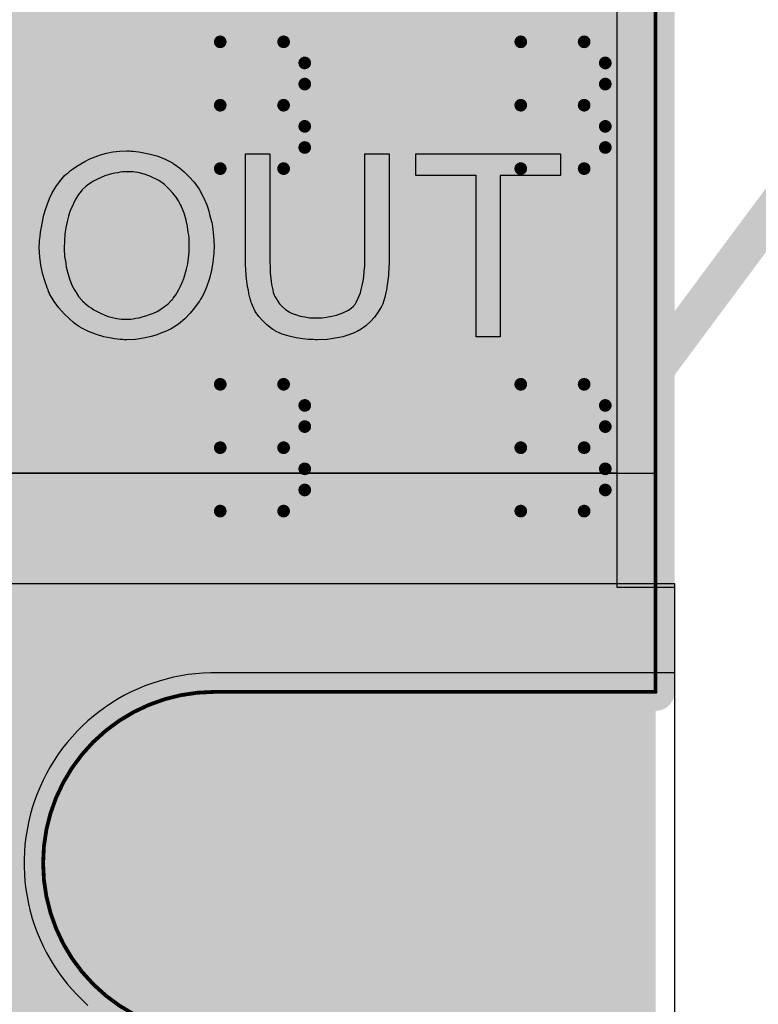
# Model space of a CAD drawing. Extents: x -1.7 to 9, y -2.8 to 5.2.
# Tile 52 of 227: x 0.833 to 1.027, y 1.41 to 1.669. Entities that reach past the tile are written whole.
import ezdxf

# ---------------------------------------------------------------- set-up
doc = ezdxf.new("R2010")
doc.units = 0
doc.layers.get('0').update_dxf_attribs({"linetype": 'CONTINUOUS'})
for name, color, linetype in [('qfn32-50-23-b_board_dimension', 6, 'CONTINUOUS'), ('qfn32-50-23-b_copper_signal_bot', 5, 'CONTINUOUS'), ('qfn32-50-23-b_copper_signal_top', 1, 'CONTINUOUS'), ('qfn32-50-23-b_document', 1, 'CONTINUOUS'), ('qfn32-50-23-b_drawing_1', 1, 'CONTINUOUS'), ('qfn32-50-23-b_drillmap_1', 1, 'CONTINUOUS'), ('qfn32-50-23-b_legend_top', 2, 'CONTINUOUS'), ('qfn32-50-23-b_profile', 1, 'CONTINUOUS'), ('qfn32-50-23-b_pth_drill', 1, 'CONTINUOUS'), ('qfn32-50-23-b_soldermask_bot', 1, 'CONTINUOUS'), ('qfn32-50-23-b_soldermask_top', 1, 'CONTINUOUS')]:
    doc.layers.add(name, color=color, linetype=linetype)

# ---------------------------------------------------------------- blocks, each defined once
blk = doc.blocks.new('D33')
at = {"const_width": 0.01}
blk.add_lwpolyline([(-0.005, 0, 1), (0.005, 0, 1)], format="xyb", close=True, dxfattribs=at)
blk = doc.blocks.new('D35')
at = {"const_width": 3.4}
blk.add_lwpolyline([(-0.5, 0), (0.5, 0)], dxfattribs=at)
blk = doc.blocks.new('D39')
at = {"const_width": 0.0925}
blk.add_lwpolyline([(-0.04625, 0, 1), (0.04625, 0, 1)], format="xyb", close=True, dxfattribs=at)
blk = doc.blocks.new('D55')
at = {"const_width": 0.011}
blk.add_lwpolyline([(-0.0055, 0, 1), (0.0055, 0, 1)], format="xyb", close=True, dxfattribs=at)
blk = doc.blocks.new('D58')
at = {"const_width": 0.005}
blk.add_lwpolyline([(-0.0025, 0, 1), (0.0025, 0, 1)], format="xyb", close=True, dxfattribs=at)
blk = doc.blocks.new('D63')
at = {"const_width": 0.0005}
blk.add_lwpolyline([(-0.00025, 0, 1), (0.00025, 0, 1)], format="xyb", close=True, dxfattribs=at)
blk = doc.blocks.new('D68')
at = {"const_width": 0.005}
blk.add_lwpolyline([(-0.0025, 0, 1), (0.0025, 0, 1)], format="xyb", close=True, dxfattribs=at)
blk = doc.blocks.new('D71')
at = {"const_width": 0.001667}
blk.add_lwpolyline([(-0.000833, 0, 1), (0.000833, 0, 1)], format="xyb", close=True, dxfattribs=at)
blk = doc.blocks.new('D41')
at = {"const_width": 0.0025}
blk.add_lwpolyline([(-0.00125, 0, 1), (0.00125, 0, 1)], format="xyb", close=True, dxfattribs=at)

msp = doc.modelspace()

# ---------------------------------------------------------------- linework, layer by layer
at = {"layer": 'qfn32-50-23-b_board_dimension', "color": 6, "const_width": 0.01}
for points in [[(1, 1.4925), (1, 3.4)], [(0.884, 1.4925), (0.884, 1.4925)], [(0.884, 1.4925), (0.884, 1.4925)], [(0.884, 1.4925), (1, 1.4925)]]:
    msp.add_lwpolyline(points, dxfattribs=at)
msp.add_lwpolyline([(0.884, 1.4925, 1), (0.884, 1.4025)], format="xyb", dxfattribs=at)
at = {"layer": 'qfn32-50-23-b_copper_signal_bot', "color": 5}
for points in [[(0.989805, 3.389805), (0.989805, 1.52)], [(0.989805, 1.52), (1.005, 1.52), (1.005, 1.4975), (0.884, 1.4975), (0.884, 1.4975), (0.883018, 1.49749), (0.881057, 1.497413), (0.879099, 1.497259), (0.877149, 1.497028), (0.87521, 1.496721), (0.873285, 1.496338), (0.871375, 1.49588), (0.869486, 1.495347), (0.867619, 1.49474), (0.865777, 1.494061), (0.863963, 1.493309), (0.86218, 1.492487), (0.86043, 1.491596), (0.858717, 1.490637), (0.857043, 1.489611), (0.855411, 1.48852), (0.853822, 1.487366), (0.85228, 1.48615), (0.850788, 1.484875), (0.849346, 1.483543), (0.847957, 1.482154), (0.846625, 1.480713), (0.84535, 1.47922), (0.844134, 1.477678), (0.84298, 1.476089), (0.841889, 1.474457), (0.840863, 1.472783), (0.839904, 1.47107), (0.839013, 1.469321), (0.838191, 1.467537), (0.837439, 1.465724), (0.83676, 1.463881), (0.836153, 1.462014), (0.83562, 1.460125), (0.835162, 1.458216), (0.834779, 1.45629), (0.834472, 1.454351), (0.834241, 1.452401), (0.834087, 1.450444), (0.83401, 1.448482), (0.834, 1.4475), (0.83401, 1.446518), (0.834087, 1.444557), (0.834241, 1.442599), (0.834472, 1.440649), (0.834779, 1.43871), (0.835162, 1.436785), (0.83562, 1.434876), (0.836153, 1.432986), (0.83676, 1.431119), (0.837439, 1.429277), (0.838191, 1.427463), (0.839013, 1.42568), (0.839904, 1.42393), (0.840863, 1.422217), (0.841889, 1.420543), (0.84298, 1.418911), (0.844134, 1.417322), (0.84535, 1.415781), (0.846625, 1.414288), (0.847957, 1.412846), (0.849346, 1.411457), (0.850788, 1.410125)]]:
    msp.add_lwpolyline(points, dxfattribs=at)
at = {"layer": 'qfn32-50-23-b_copper_signal_top', "color": 1}
msp.add_lwpolyline([(0.989805, 2.61008), (0.989805, 1.55), (0.738726, 1.55), (0.738726, 1.456404), (0.606299, 1.323977), (0.606299, 1.322835), (0.606299, 1.274764), (0.556077, 1.274764), (0.556077, 1.304922), (0.542677, 1.304922), (0.542677, 1.264966), (0.542677, 1.264922), (0.542677, 1.255079), (0.542677, 1.255035), (0.542677, 1.215079), (0.556077, 1.215079), (0.556077, 1.245237), (0.606299, 1.245237), (0.606299, 1.196024), (0.738726, 1.063598), (0.738726, 0.97), (0.989805, 0.97), (0.989805, 0.010196)], dxfattribs=at)
at = {"layer": 'qfn32-50-23-b_document', "color": 1, "const_width": 0.01}
for points in [[(0.153489, 1.259482), (1.236, 1.895)], [(0.763991, 1.259842), (1.236, 1.895)]]:
    msp.add_lwpolyline(points, dxfattribs=at)
at = {"layer": 'qfn32-50-23-b_drawing_1', "color": 1, "const_width": 0.003}
for points in [[(0.885559, 1.663328), (0.885559, 1.630006)], [(0.902221, 1.663328), (0.885559, 1.663328)], [(0.907774, 1.657774), (0.902221, 1.663328)], [(0.964559, 1.663328), (0.964559, 1.630006)], [(0.981221, 1.663328), (0.964559, 1.663328)], [(0.986774, 1.657774), (0.981221, 1.663328)], [(0.907774, 1.652221), (0.907774, 1.657774)], [(0.986774, 1.652221), (0.986774, 1.657774)], [(0.902221, 1.646667), (0.907774, 1.652221)], [(0.981221, 1.646667), (0.986774, 1.652221)], [(0.902221, 1.646667), (0.885559, 1.646667)], [(0.885559, 1.646667), (0.902221, 1.646667)], [(0.907774, 1.641113), (0.902221, 1.646667)], [(0.981221, 1.646667), (0.964559, 1.646667)], [(0.964559, 1.646667), (0.981221, 1.646667)], [(0.986774, 1.641113), (0.981221, 1.646667)], [(0.907774, 1.635559), (0.907774, 1.641113)], [(0.986774, 1.635559), (0.986774, 1.641113)], [(0.902221, 1.630006), (0.907774, 1.635559)], [(0.981221, 1.630006), (0.986774, 1.635559)], [(0.885559, 1.630006), (0.902221, 1.630006)], [(0.964559, 1.630006), (0.981221, 1.630006)], [(0.885559, 1.573328), (0.885559, 1.540006)], [(0.902221, 1.573328), (0.885559, 1.573328)], [(0.907774, 1.567774), (0.902221, 1.573328)], [(0.964559, 1.573328), (0.964559, 1.540006)], [(0.981221, 1.573328), (0.964559, 1.573328)], [(0.986774, 1.567774), (0.981221, 1.573328)], [(0.907774, 1.562221), (0.907774, 1.567774)], [(0.986774, 1.562221), (0.986774, 1.567774)], [(0.902221, 1.556667), (0.907774, 1.562221)], [(0.981221, 1.556667), (0.986774, 1.562221)], [(0.902221, 1.556667), (0.885559, 1.556667)], [(0.885559, 1.556667), (0.902221, 1.556667)], [(0.907774, 1.551113), (0.902221, 1.556667)], [(0.981221, 1.556667), (0.964559, 1.556667)], [(0.964559, 1.556667), (0.981221, 1.556667)], [(0.986774, 1.551113), (0.981221, 1.556667)], [(0.907774, 1.545559), (0.907774, 1.551113)], [(0.986774, 1.545559), (0.986774, 1.551113)], [(0.902221, 1.540006), (0.907774, 1.545559)], [(0.981221, 1.540006), (0.986774, 1.545559)], [(0.885559, 1.540006), (0.902221, 1.540006)], [(0.964559, 1.540006), (0.981221, 1.540006)]]:
    msp.add_lwpolyline(points, dxfattribs=at)
at = {"layer": 'qfn32-50-23-b_drillmap_1', "color": 1, "const_width": 0.005}
for points in [[(0.9, 1.645), (0.9, 1.655)], [(0.979, 1.645), (0.979, 1.655)], [(0.895, 1.65), (0.905, 1.65)], [(0.974, 1.65), (0.984, 1.65)], [(0.9, 1.555), (0.9, 1.565)], [(0.979, 1.555), (0.979, 1.565)], [(0.895, 1.56), (0.905, 1.56)], [(0.974, 1.56), (0.984, 1.56)]]:
    msp.add_lwpolyline(points, dxfattribs=at)
at = {"layer": 'qfn32-50-23-b_legend_top', "color": 2}
for points in [[(0.862086, 1.634618), (0.862711, 1.634618), (0.863335, 1.634549), (0.864168, 1.63441), (0.865001, 1.634271), (0.866805, 1.633924), (0.868887, 1.633369), (0.8709, 1.632536), (0.871941, 1.63205), (0.872982, 1.631495), (0.873051, 1.631426), (0.87319, 1.631356), (0.873468, 1.631148), (0.873884, 1.63094), (0.874301, 1.630593), (0.874856, 1.630176), (0.876036, 1.629205), (0.877285, 1.627956), (0.878673, 1.626429), (0.879991, 1.624624), (0.881102, 1.622612), (0.881102, 1.622542), (0.881241, 1.622334), (0.881379, 1.622056), (0.881518, 1.62164), (0.881796, 1.621085), (0.882004, 1.62046), (0.882282, 1.619697), (0.882559, 1.618864), (0.882767, 1.617962), (0.883045, 1.61699), (0.883323, 1.61588), (0.883531, 1.61477), (0.883808, 1.612341), (0.883947, 1.609703), (0.883947, 1.609634), (0.883947, 1.609356), (0.883947, 1.609009), (0.883878, 1.608454), (0.883878, 1.60783), (0.883808, 1.607066), (0.88367, 1.606233), (0.8836, 1.605331), (0.883253, 1.603319), (0.882698, 1.601098), (0.881935, 1.598877), (0.881518, 1.597766), (0.880963, 1.596656), (0.880963, 1.596587), (0.880824, 1.596379), (0.880685, 1.596101), (0.880408, 1.595685), (0.88013, 1.595199), (0.879783, 1.594713), (0.878812, 1.593394), (0.877632, 1.592006), (0.876244, 1.590549), (0.874578, 1.589161), (0.872635, 1.587912), (0.872566, 1.587912), (0.872427, 1.587773), (0.87208, 1.587634), (0.871663, 1.587426), (0.871178, 1.587218), (0.870622, 1.587009), (0.869928, 1.586732), (0.869165, 1.586454), (0.868332, 1.586177), (0.86743, 1.585899), (0.865417, 1.585483), (0.863266, 1.585136), (0.860976, 1.584997), (0.860282, 1.584997), (0.859865, 1.585066), (0.859241, 1.585066), (0.858547, 1.585205), (0.857783, 1.585274), (0.856881, 1.585413), (0.855007, 1.58583), (0.852995, 1.586385), (0.850913, 1.587218), (0.849872, 1.587704), (0.848831, 1.588259), (0.848761, 1.588328), (0.848623, 1.588398), (0.848345, 1.588606), (0.847929, 1.588883), (0.847512, 1.589161), (0.847026, 1.589577), (0.845847, 1.590618), (0.844528, 1.591868), (0.84314, 1.593394), (0.841891, 1.595129), (0.840711, 1.597142), (0.840711, 1.597211), (0.840572, 1.597419), (0.840433, 1.597697), (0.840295, 1.598113), (0.840086, 1.598669), (0.839878, 1.599293), (0.839601, 1.599987), (0.839392, 1.600751), (0.839115, 1.601653), (0.838837, 1.602555), (0.838421, 1.604637), (0.838143, 1.606789), (0.838004, 1.609148), (0.838004, 1.609217), (0.838004, 1.609287), (0.838004, 1.609703), (0.838074, 1.610328), (0.838074, 1.611161), (0.838213, 1.612132), (0.838351, 1.613312), (0.83856, 1.614631), (0.838837, 1.616019), (0.839115, 1.617476), (0.839531, 1.619003), (0.840086, 1.62053), (0.840711, 1.622126), (0.841405, 1.623653), (0.842307, 1.625179), (0.843279, 1.626568), (0.844389, 1.627886), (0.844459, 1.627956), (0.844667, 1.628164), (0.845083, 1.628511), (0.845569, 1.628927), (0.846194, 1.629482), (0.846957, 1.630037), (0.847859, 1.630662), (0.8489, 1.631287), (0.850011, 1.631911), (0.85126, 1.632536), (0.852648, 1.633091), (0.854105, 1.633646), (0.855701, 1.634063), (0.857367, 1.63441), (0.859102, 1.634618), (0.860976, 1.634687), (0.8616, 1.634687), (0.862086, 1.634618)], [(0.929959, 1.606094), (0.929959, 1.606025), (0.929959, 1.605747), (0.929959, 1.6054), (0.929959, 1.604915), (0.92989, 1.60429), (0.92989, 1.603596), (0.929821, 1.602763), (0.929751, 1.60193), (0.929543, 1.600057), (0.929265, 1.598113), (0.928849, 1.59624), (0.928571, 1.595338), (0.928294, 1.594505), (0.928294, 1.594435), (0.928224, 1.594296), (0.928086, 1.594088), (0.927947, 1.593811), (0.92753, 1.593047), (0.926906, 1.592076), (0.926073, 1.590965), (0.925101, 1.589855), (0.923852, 1.588675), (0.922325, 1.587634), (0.922256, 1.587634), (0.922117, 1.587495), (0.921909, 1.587426), (0.921562, 1.587218), (0.921146, 1.587009), (0.92059, 1.586801), (0.920035, 1.586593), (0.919341, 1.586315), (0.918578, 1.586038), (0.917745, 1.58583), (0.916843, 1.585621), (0.915802, 1.585413), (0.914761, 1.585274), (0.91365, 1.585136), (0.911152, 1.584997), (0.910527, 1.584997), (0.910042, 1.585066), (0.909486, 1.585066), (0.908792, 1.585136), (0.908029, 1.585205), (0.907266, 1.585274), (0.905531, 1.585552), (0.903657, 1.585968), (0.901852, 1.586524), (0.900117, 1.587287), (0.900048, 1.587287), (0.899909, 1.587426), (0.899701, 1.587565), (0.899423, 1.587704), (0.89866, 1.588259), (0.897758, 1.589022), (0.896717, 1.589994), (0.895745, 1.591104), (0.894774, 1.592492), (0.89401, 1.594019), (0.89401, 1.594088), (0.893941, 1.594227), (0.893871, 1.594505), (0.893733, 1.594852), (0.893594, 1.595268), (0.893455, 1.595823), (0.893247, 1.596448), (0.893108, 1.597211), (0.892969, 1.598044), (0.892761, 1.598946), (0.892622, 1.599918), (0.892483, 1.600959), (0.892345, 1.602139), (0.892275, 1.603388), (0.892206, 1.604707), (0.892206, 1.606094), (0.892206, 1.633854), (0.898591, 1.633854), (0.898591, 1.606094), (0.898591, 1.606025), (0.898591, 1.605817), (0.898591, 1.60547), (0.898591, 1.605053), (0.89866, 1.604568), (0.89866, 1.603943), (0.898729, 1.602624), (0.898868, 1.601098), (0.899076, 1.599571), (0.899354, 1.598113), (0.899493, 1.597489), (0.899701, 1.596864), (0.89977, 1.596726), (0.899909, 1.596379), (0.900256, 1.595893), (0.900673, 1.595199), (0.901158, 1.594505), (0.901852, 1.593741), (0.902685, 1.592978), (0.903657, 1.592353), (0.903796, 1.592284), (0.904143, 1.592076), (0.904767, 1.591868), (0.9056, 1.59159), (0.906572, 1.591243), (0.907821, 1.591035), (0.909139, 1.590826), (0.910597, 1.590757), (0.911291, 1.590757), (0.911707, 1.590826), (0.912332, 1.590826), (0.912956, 1.590896), (0.914483, 1.591174), (0.916149, 1.591521), (0.917745, 1.592076), (0.919272, 1.592839), (0.919966, 1.593325), (0.92059, 1.59388), (0.92066, 1.593949), (0.920729, 1.594019), (0.920868, 1.594227), (0.921076, 1.594505), (0.921284, 1.594921), (0.921562, 1.595338), (0.92184, 1.595962), (0.922117, 1.596587), (0.922395, 1.59735), (0.922603, 1.598252), (0.922881, 1.599293), (0.923089, 1.600404), (0.923297, 1.601653), (0.923436, 1.602972), (0.923575, 1.604498), (0.923575, 1.606094), (0.923575, 1.633854), (0.929959, 1.633854), (0.929959, 1.606094)], [(0.975, 1.628164), (0.959177, 1.628164), (0.959177, 1.58583), (0.952792, 1.58583), (0.952792, 1.628164), (0.936969, 1.628164), (0.936969, 1.633854), (0.975, 1.633854), (0.975, 1.628164)], [(0.860976, 1.629205), (0.860351, 1.629205), (0.859865, 1.629135), (0.859241, 1.629066), (0.858616, 1.628927), (0.857853, 1.628788), (0.85702, 1.628649), (0.855216, 1.628094), (0.854244, 1.627678), (0.853272, 1.627262), (0.852231, 1.626706), (0.85126, 1.626082), (0.850288, 1.625388), (0.849386, 1.624555), (0.849317, 1.624486), (0.849178, 1.624347), (0.84897, 1.624069), (0.848623, 1.623653), (0.848276, 1.623167), (0.847859, 1.622542), (0.847443, 1.621779), (0.846957, 1.620877), (0.846541, 1.619905), (0.846055, 1.618725), (0.845638, 1.617476), (0.845291, 1.616088), (0.844944, 1.614561), (0.844736, 1.612826), (0.844597, 1.611022), (0.844528, 1.609079), (0.844528, 1.609009), (0.844528, 1.608732), (0.844528, 1.608246), (0.844597, 1.607621), (0.844667, 1.606927), (0.844806, 1.606094), (0.844944, 1.605123), (0.845083, 1.604151), (0.845638, 1.60193), (0.846055, 1.60082), (0.846471, 1.59964), (0.847026, 1.59853), (0.847651, 1.597419), (0.848345, 1.596379), (0.849178, 1.595407), (0.849247, 1.595338), (0.849386, 1.595199), (0.849664, 1.594921), (0.850011, 1.594643), (0.850496, 1.594227), (0.851052, 1.593811), (0.851676, 1.593394), (0.85237, 1.592909), (0.853203, 1.592423), (0.854105, 1.592006), (0.855077, 1.59159), (0.856118, 1.591174), (0.857228, 1.590896), (0.858339, 1.590618), (0.859588, 1.590479), (0.860906, 1.59041), (0.861253, 1.59041), (0.8616, 1.590479), (0.862086, 1.590479), (0.862711, 1.590549), (0.863405, 1.590688), (0.864238, 1.590826), (0.86507, 1.591035), (0.866042, 1.591312), (0.866944, 1.591659), (0.867985, 1.592006), (0.868957, 1.592492), (0.869928, 1.593117), (0.8709, 1.593741), (0.871872, 1.594505), (0.872774, 1.595407), (0.872843, 1.595476), (0.872982, 1.595615), (0.87319, 1.595962), (0.873537, 1.596379), (0.873884, 1.596864), (0.874231, 1.597489), (0.874648, 1.598252), (0.875133, 1.599085), (0.87555, 1.600057), (0.875966, 1.601167), (0.876313, 1.602347), (0.87673, 1.603596), (0.877007, 1.604984), (0.877215, 1.606511), (0.877354, 1.608107), (0.877424, 1.609773), (0.877424, 1.609842), (0.877424, 1.61005), (0.877424, 1.610328), (0.877424, 1.610744), (0.877354, 1.61123), (0.877354, 1.611855), (0.877285, 1.612479), (0.877146, 1.613243), (0.876938, 1.614839), (0.876591, 1.616505), (0.876105, 1.618309), (0.875411, 1.619975), (0.875411, 1.620044), (0.875342, 1.620183), (0.875203, 1.620391), (0.875064, 1.620668), (0.874578, 1.621501), (0.873954, 1.622473), (0.873121, 1.623583), (0.87208, 1.624694), (0.8709, 1.625804), (0.869581, 1.626776), (0.869512, 1.626776), (0.869443, 1.626915), (0.869234, 1.626984), (0.868887, 1.627192), (0.86854, 1.627331), (0.868124, 1.627539), (0.867083, 1.628025), (0.865834, 1.628441), (0.864376, 1.628858), (0.862711, 1.629135), (0.860976, 1.629205)]]:
    msp.add_lwpolyline(points, dxfattribs=at)
at = {"layer": 'qfn32-50-23-b_profile', "color": 1, "const_width": 0.001}
for points in [[(1, 3.4), (1, 1.4925)], [(1, 1.4925), (0.884, 1.4925)], [(0.884, 1.4925), (0.884, 1.4925)], [(0.884, 1.4925), (0.884, 1.4925)]]:
    msp.add_lwpolyline(points, dxfattribs=at)
msp.add_lwpolyline([(0.884, 1.4925, 1), (0.884, 1.4025)], format="xyb", dxfattribs=at)
at = {"layer": 'qfn32-50-23-b_soldermask_bot', "color": 1}
msp.add_lwpolyline([(1.005, 0.999), (0.755, 0.999), (0.755, 1.521), (1.005, 1.521), (1.005, 0.999)], dxfattribs=at)
at = {"layer": 'qfn32-50-23-b_soldermask_top', "color": 1}
msp.add_lwpolyline([(1, 1.521), (1.005, 1.521), (1.005, 0.999), (1, 0.999), (1, 0.97), (0.738726, 0.97), (0.738726, 1.063598), (0.606299, 1.196024), (0.606299, 1.323977), (0.738726, 1.456404), (0.738726, 1.55), (1, 1.55), (1, 1.521)], dxfattribs=at)

# ---------------------------------------------------------------- block references
at = {"layer": 'qfn32-50-23-b_board_dimension'}
for p in [(0.884, 1.4925), (0.884, 1.4925), (0.884, 1.4925), (0.884, 1.4925), (1, 1.4925), (1, 1.4925)]:
    msp.add_blockref('D58', p, dxfattribs=at)
at = {"layer": 'qfn32-50-23-b_copper_signal_bot'}
for p in [(0.9, 1.65), (0.979, 1.65), (0.9, 1.56), (0.979, 1.56)]:
    msp.add_blockref('D33', p, dxfattribs=at)
at = {"layer": 'qfn32-50-23-b_copper_signal_top'}
for p in [(0.9, 1.65), (0.979, 1.65), (0.9, 1.56), (0.979, 1.56)]:
    msp.add_blockref('D33', p, dxfattribs=at)
at = {"layer": 'qfn32-50-23-b_drawing_1'}
for p in [(0.885559, 1.663328), (0.885559, 1.663328), (0.902221, 1.663328), (0.964559, 1.663328), (0.964559, 1.663328), (0.981221, 1.663328), (0.907774, 1.657774), (0.986774, 1.657774), (0.907774, 1.652221), (0.986774, 1.652221), (0.885559, 1.646667), (0.902221, 1.646667), (0.902221, 1.646667), (0.964559, 1.646667), (0.981221, 1.646667), (0.981221, 1.646667), (0.907774, 1.641113), (0.986774, 1.641113), (0.907774, 1.635559), (0.986774, 1.635559), (0.885559, 1.630006), (0.902221, 1.630006), (0.964559, 1.630006), (0.981221, 1.630006), (0.885559, 1.573328), (0.885559, 1.573328), (0.902221, 1.573328), (0.964559, 1.573328), (0.964559, 1.573328), (0.981221, 1.573328), (0.907774, 1.567774), (0.986774, 1.567774), (0.907774, 1.562221), (0.986774, 1.562221), (0.885559, 1.556667), (0.902221, 1.556667), (0.902221, 1.556667), (0.964559, 1.556667), (0.981221, 1.556667), (0.981221, 1.556667), (0.907774, 1.551113), (0.986774, 1.551113), (0.907774, 1.545559), (0.986774, 1.545559), (0.885559, 1.540006), (0.902221, 1.540006), (0.964559, 1.540006), (0.981221, 1.540006)]:
    msp.add_blockref('D71', p, dxfattribs=at)
at = {"layer": 'qfn32-50-23-b_drillmap_1'}
for p in [(0.9, 1.655), (0.979, 1.655), (0.895, 1.65), (0.905, 1.65), (0.974, 1.65), (0.984, 1.65), (0.9, 1.645), (0.979, 1.645), (0.9, 1.565), (0.979, 1.565), (0.895, 1.56), (0.905, 1.56), (0.974, 1.56), (0.984, 1.56), (0.9, 1.555), (0.979, 1.555)]:
    msp.add_blockref('D41', p, dxfattribs=at)
at = {"layer": 'qfn32-50-23-b_profile'}
for p in [(0.884, 1.4925), (0.884, 1.4925), (0.884, 1.4925), (0.884, 1.4925), (1, 1.4925)]:
    msp.add_blockref('D63', p, dxfattribs=at)
at = {"layer": 'qfn32-50-23-b_pth_drill'}
for p in [(0.9, 1.65), (0.979, 1.65), (0.9, 1.56), (0.979, 1.56)]:
    msp.add_blockref('D68', p, dxfattribs=at)
at = {"layer": 'qfn32-50-23-b_soldermask_bot'}
for name, p in [('D35', (0.5, 1.7)), ('D39', (0.75, 1.75))]:
    msp.add_blockref(name, p, dxfattribs=at)
at = {"layer": 'qfn32-50-23-b_soldermask_top'}
for name, p in [('D39', (0.75, 1.75)), ('D55', (0.9, 1.65)), ('D55', (0.979, 1.65)), ('D55', (0.9, 1.56)), ('D55', (0.979, 1.56))]:
    msp.add_blockref(name, p, dxfattribs=at)

doc.saveas('drawing.dxf')
